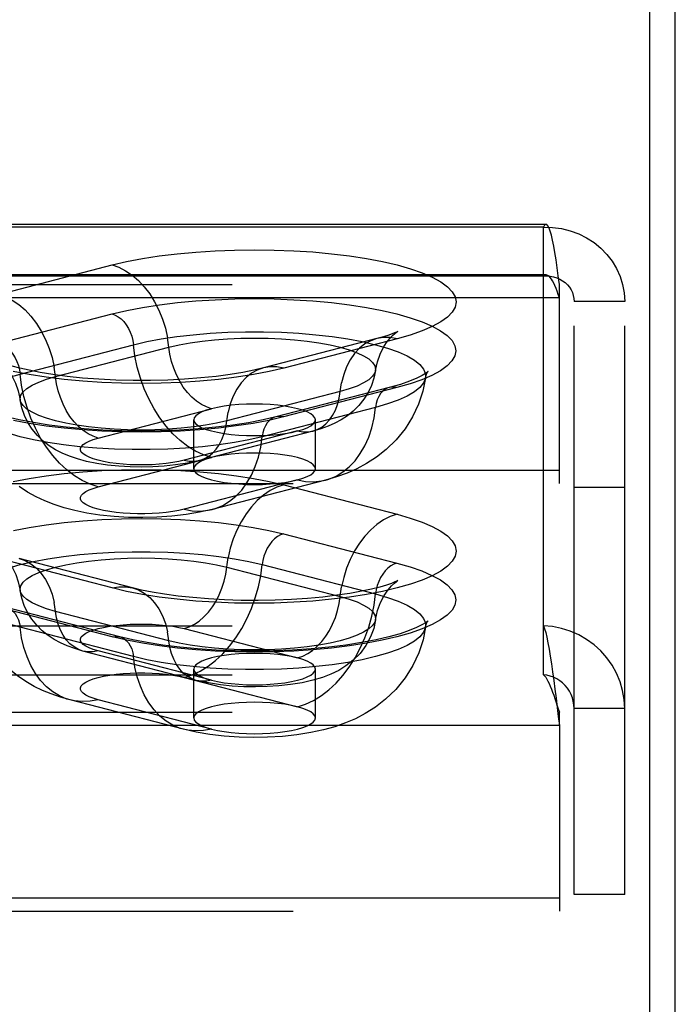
# Model space of a CAD drawing. Header units: inches. Extents: x 0 to 212, y 0 to 138.
# Tile 209 of 256: x 89.61 to 90.96, y 98.64 to 100.67. Entities that reach past the tile are written whole.
import ezdxf

# ---------------------------------------------------------------- set-up
doc = ezdxf.new("R2010")
doc.units = ezdxf.units.IN
doc.header["$LTSCALE"] = 11.6875
doc.header["$MEASUREMENT"] = 0
doc.linetypes.add('HIDDEN', pattern=[0.2, 0.1, -0.1])
doc.layers.get('0').update_dxf_attribs({"linetype": 'CONTINUOUS'})
doc.layers.add('DEFAULT_2', color=8, linetype='HIDDEN')

msp = doc.modelspace()

# ---------------------------------------------------------------- linework, layer by layer
at = {"color": 7, "linetype": 'Continuous'}
msp.add_line((90.9075, 97.4519), (90.9075, 102.3038), dxfattribs=at)
at = {"color": 3, "linetype": 'Continuous'}
msp.add_line((90.9595, 37.6437), (90.9595, 102.1733), dxfattribs=at)
at = {"layer": 'DEFAULT_2', "color": 8, "linetype": 'HIDDEN'}
for p, q in [((90.694, 100.245), (86.543, 100.245)), ((90.6885, 100.2393), (86.543, 100.2393)), ((90.6885, 99.4199), (90.6885, 100.2393)), ((89.5693, 100.1012), (89.8022, 100.1615)), ((90.694, 100.141), (86.543, 100.141)), ((90.6885, 100.1388), (86.543, 100.1388)), ((86.543, 100.1212), (90.7215, 100.1212)), ((90.7215, 99.7122), (90.7215, 100.1212)), ((90.7215, 100.0943), (86.543, 100.0943)), ((90.7515, 98.868), (90.7515, 100.0865)), ((90.8555, 100.0865), (90.7515, 100.0865)), ((90.8555, 98.868), (90.8555, 100.0865)), ((89.5696, 100.0006), (89.8025, 100.0609)), ((90.346, 100.0103), (90.1131, 99.95)), ((90.3879, 100.0099), (90.1549, 99.9496)), ((89.6134, 99.9373), (89.8463, 99.9976)), ((89.6862, 99.9323), (89.9192, 99.9925)), ((90.3719, 99.9096), (90.139, 99.8494)), ((90.3876, 99.9095), (90.1546, 99.8492)), ((90.271, 99.9015), (90.038, 99.8412)), ((89.7737, 99.8058), (90.0067, 99.8661)), ((90.3438, 99.8689), (90.1108, 99.8086)), ((89.9701, 99.7428), (89.9701, 99.8432)), ((90.2201, 99.7428), (90.2201, 99.8432)), ((90.1834, 99.8204), (89.9505, 99.7601)), ((90.2148, 99.8201), (89.9818, 99.7598)), ((89.7737, 99.7054), (90.0067, 99.7656)), ((90.7215, 99.7392), (86.668, 99.7392)), ((86.668, 99.7122), (90.7215, 99.7122)), ((90.1834, 99.7199), (89.9505, 99.6596)), ((90.2408, 99.7194), (90.0079, 99.6591)), ((90.1549, 99.7095), (90.3879, 99.6492)), ((90.8555, 99.7045), (90.7515, 99.7045)), ((90.1546, 99.609), (90.3876, 99.5487)), ((89.8022, 99.4977), (89.5693, 99.558)), ((89.8441, 99.498), (89.6111, 99.5583)), ((90.1108, 99.5457), (90.3438, 99.4854)), ((90.038, 99.5406), (90.271, 99.4803)), ((89.8025, 99.3973), (89.5696, 99.4576)), ((89.8182, 99.3974), (89.5853, 99.4577)), ((89.9192, 99.3893), (89.6862, 99.4496)), ((86.543, 99.4199), (90.6885, 99.4199)), ((89.8463, 99.3566), (89.6134, 99.4169)), ((89.9505, 99.4142), (90.1834, 99.3539)), ((90.6885, 99.3194), (90.6885, 99.4199)), ((89.9753, 99.3078), (89.7424, 99.3681)), ((90.0067, 99.3081), (89.7737, 99.3684)), ((89.9701, 99.2305), (89.9701, 99.331)), ((90.2201, 99.2305), (90.2201, 99.331)), ((86.543, 99.3194), (90.6885, 99.3194)), ((89.9505, 99.3137), (90.1834, 99.2534)), ((89.9493, 99.2072), (89.7163, 99.2675)), ((90.0067, 99.2077), (89.7737, 99.268)), ((90.7121, 99.2703), (90.7191, 99.2492)), ((86.543, 99.2422), (90.7215, 99.2422)), ((90.7191, 99.2492), (90.7215, 99.2422)), ((90.7215, 99.2153), (90.7215, 99.2422)), ((90.8555, 99.25), (90.7515, 99.25)), ((90.7215, 99.2153), (86.543, 99.2153)), ((90.7215, 99.2153), (90.7215, 98.8333)), ((90.7215, 98.8602), (86.668, 98.8602)), ((90.8555, 98.868), (90.7515, 98.868)), ((86.668, 98.8333), (90.7215, 98.8333))]:
    msp.add_line(p, q, dxfattribs=at)
for points in [[(90.694, 100.245), (90.6932, 100.2448), (90.6909, 100.2431), (90.6885, 100.2393)], [(90.6885, 100.2393), (90.7072, 100.2389), (90.7257, 100.2364), (90.7437, 100.232), (90.761, 100.2257), (90.7773, 100.2176), (90.7926, 100.2077), (90.8066, 100.1963), (90.8191, 100.1834), (90.8299, 100.1693), (90.839, 100.1541), (90.8461, 100.1379), (90.8513, 100.1212), (90.8544, 100.104), (90.8555, 100.0865)], [(90.7215, 100.1212), (90.7191, 100.139), (90.7168, 100.156), (90.7144, 100.172), (90.7121, 100.1869), (90.7097, 100.2004), (90.7074, 100.2123), (90.705, 100.2226), (90.7026, 100.231), (90.7003, 100.2375), (90.6979, 100.2421), (90.6956, 100.2445), (90.694, 100.245)], [(89.8022, 100.1615), (89.8322, 100.1685), (89.8645, 100.1747), (89.8994, 100.1801), (89.9362, 100.1847), (89.9745, 100.1882), (90.0139, 100.1908), (90.0541, 100.1923), (90.0948, 100.1929), (90.1354, 100.1923), (90.1756, 100.1908), (90.2151, 100.1883), (90.2534, 100.1847), (90.2902, 100.1802), (90.3251, 100.1748), (90.3577, 100.1685), (90.3879, 100.1615), (90.4152, 100.1537), (90.4394, 100.1452), (90.4603, 100.1362), (90.4777, 100.1267), (90.4914, 100.1167), (90.5013, 100.1065), (90.5072, 100.0961), (90.5092, 100.0856), (90.5071, 100.0751), (90.5011, 100.0647), (90.4912, 100.0545), (90.4775, 100.0446), (90.46, 100.035), (90.4391, 100.026), (90.4151, 100.0176), (90.3879, 100.0099)], [(89.8022, 100.1615), (89.8163, 100.1567), (89.8301, 100.1497), (89.8436, 100.1406), (89.8564, 100.1295), (89.8685, 100.1165), (89.8797, 100.1019), (89.8897, 100.0859), (89.8985, 100.0686), (89.906, 100.0504), (89.9119, 100.0315), (89.9164, 100.0121)], [(90.694, 100.141), (90.6932, 100.1409), (90.6909, 100.1403), (90.6885, 100.1388)], [(90.6885, 100.1388), (90.6956, 100.139), (90.7025, 100.1385), (90.7093, 100.1372), (90.7158, 100.1352), (90.722, 100.1325), (90.7278, 100.1292), (90.733, 100.1253), (90.7378, 100.1208), (90.7418, 100.1158), (90.7453, 100.1105), (90.748, 100.1048), (90.7499, 100.0988), (90.7511, 100.0927), (90.7515, 100.0865)], [(90.7215, 100.0943), (90.7191, 100.101), (90.7168, 100.1074), (90.7144, 100.1135), (90.7121, 100.1191), (90.7097, 100.1241), (90.7074, 100.1287), (90.705, 100.1325), (90.7026, 100.1357), (90.7003, 100.1382), (90.6979, 100.1399), (90.6956, 100.1408), (90.694, 100.141)], [(89.5693, 100.1012), (89.5833, 100.0964), (89.5972, 100.0894), (89.6106, 100.0803), (89.6235, 100.0692), (89.6356, 100.0562), (89.6467, 100.0416), (89.6568, 100.0256), (89.6656, 100.0083), (89.673, 99.9901), (89.679, 99.9712), (89.6834, 99.9518)], [(89.8025, 100.0609), (89.8325, 100.068), (89.8648, 100.0742), (89.8996, 100.0796), (89.9364, 100.0841), (89.9746, 100.0876), (90.014, 100.0902), (90.0542, 100.0918), (90.0948, 100.0923), (90.1353, 100.0918), (90.1755, 100.0902), (90.215, 100.0877), (90.2532, 100.0842), (90.29, 100.0797), (90.3248, 100.0743), (90.3574, 100.068), (90.3876, 100.0609), (90.4148, 100.0531), (90.4391, 100.0447), (90.4599, 100.0357), (90.4773, 100.0262), (90.491, 100.0163), (90.5008, 100.0061), (90.5067, 99.9956), (90.5087, 99.9851), (90.5067, 99.9746), (90.5007, 99.9642), (90.4908, 99.954), (90.4771, 99.9441), (90.4596, 99.9346), (90.4387, 99.9256), (90.4147, 99.9173), (90.3876, 99.9095)], [(89.8025, 100.0609), (89.8088, 100.0587), (89.815, 100.0552), (89.8209, 100.0507), (89.8265, 100.0451), (89.8315, 100.0386), (89.836, 100.0313), (89.8398, 100.0234), (89.8428, 100.0151), (89.845, 100.0064), (89.8463, 99.9976)], [(89.8463, 99.9976), (89.8737, 100.004), (89.9035, 100.0096), (89.9354, 100.0144), (89.969, 100.0182), (90.004, 100.0212), (90.04, 100.0232), (90.0766, 100.0242), (90.1135, 100.0242), (90.1501, 100.0232), (90.1861, 100.0212), (90.2211, 100.0182), (90.2548, 100.0144), (90.2866, 100.0096), (90.3164, 100.004), (90.3438, 99.9976), (90.3684, 99.9905), (90.3901, 99.9828), (90.4085, 99.9746), (90.4235, 99.9659), (90.4348, 99.9568), (90.4425, 99.9475), (90.4464, 99.938), (90.4466, 99.9298)], [(90.0067, 99.8661), (89.9962, 99.8697), (89.9858, 99.8749), (89.9757, 99.8817), (89.9661, 99.8901), (89.9571, 99.8997), (89.9487, 99.9107), (89.9412, 99.9227), (89.9346, 99.9356), (89.929, 99.9492), (89.9246, 99.9634), (89.9213, 99.9779), (89.9164, 100.0121)], [(89.9192, 99.9925), (89.94, 99.9974), (89.9627, 100.0015), (89.9871, 100.005), (90.0129, 100.0078), (90.0397, 100.0098), (90.0672, 100.011), (90.0951, 100.0114), (90.1229, 100.011), (90.1504, 100.0098), (90.1772, 100.0078), (90.203, 100.005), (90.2274, 100.0015), (90.2502, 99.9974), (90.271, 99.9925), (90.2895, 99.9872), (90.3057, 99.9813), (90.3192, 99.975), (90.3299, 99.9683), (90.3376, 99.9613), (90.3423, 99.9542), (90.3438, 99.947), (90.3436, 99.9446)], [(90.346, 100.0103), (90.3337, 100.0059), (90.3216, 99.9992), (90.3105, 99.9904), (90.3004, 99.9796), (90.2916, 99.9669), (90.2842, 99.9525), (90.2782, 99.9367), (90.2738, 99.9196)], [(90.3436, 99.9446), (90.3475, 99.9623), (90.3529, 99.9779), (90.3595, 99.9912), (90.3664, 100.002), (90.373, 100.0103), (90.3788, 100.0165), (90.3834, 100.0207), (90.3869, 100.0234), (90.3888, 100.0247)], [(90.3888, 100.0247), (90.3889, 100.0248), (90.3894, 100.0251), (90.3881, 100.0244), (90.3847, 100.0229), (90.3789, 100.0205), (90.3707, 100.0175), (90.3598, 100.0141), (90.346, 100.0103)], [(90.3879, 100.0099), (90.3738, 100.0124), (90.36, 100.0125), (90.346, 100.0103)], [(89.5696, 100.0006), (89.5759, 99.9984), (89.5821, 99.9949), (89.588, 99.9904), (89.5935, 99.9848), (89.5986, 99.9783), (89.6031, 99.971), (89.6068, 99.9631), (89.6098, 99.9548), (89.612, 99.9461), (89.6134, 99.9373)], [(90.0067, 99.7656), (89.9901, 99.7711), (89.9738, 99.7788), (89.9578, 99.7886), (89.9423, 99.8006), (89.9274, 99.8144), (89.9134, 99.8301), (89.9004, 99.8474), (89.8885, 99.8662), (89.8778, 99.8862), (89.8685, 99.9073), (89.8606, 99.9292), (89.8542, 99.9517), (89.8494, 99.9746), (89.8463, 99.9976)], [(89.5725, 99.9626), (89.5711, 99.9632), (89.5683, 99.9646), (89.5678, 99.9648), (89.5694, 99.9638), (89.5726, 99.9613), (89.5773, 99.9572), (89.5831, 99.9512), (89.5898, 99.943), (89.5969, 99.9322), (89.6037, 99.9187), (89.6095, 99.9027), (89.6135, 99.8843)], [(90.1131, 99.95), (90.0937, 99.9454), (90.071, 99.9408), (90.045, 99.9365), (90.016, 99.9326), (89.9847, 99.9293), (89.9514, 99.9267), (89.9168, 99.9249), (89.8813, 99.924), (89.8455, 99.924), (89.8099, 99.9249), (89.7751, 99.9266), (89.7417, 99.9291), (89.7101, 99.9324), (89.6809, 99.9362), (89.6546, 99.9406), (89.6317, 99.9451), (89.6126, 99.9496), (89.5972, 99.9538), (89.5854, 99.9576), (89.5767, 99.9608), (89.5725, 99.9626)], [(90.1549, 99.9496), (90.1249, 99.9426), (90.0926, 99.9363), (90.0578, 99.9309), (90.021, 99.9264), (89.9827, 99.9229), (89.9433, 99.9203), (89.903, 99.9187), (89.8624, 99.9182), (89.8218, 99.9187), (89.7815, 99.9203), (89.7421, 99.9228), (89.7038, 99.9263), (89.667, 99.9309), (89.6321, 99.9363), (89.5994, 99.9425)], [(89.7737, 99.8058), (89.7632, 99.8094), (89.7529, 99.8146), (89.7428, 99.8215), (89.7332, 99.8298), (89.7241, 99.8395), (89.7158, 99.8504), (89.7082, 99.8624), (89.7017, 99.8753), (89.6961, 99.8889), (89.6916, 99.9031), (89.6883, 99.9176), (89.6834, 99.9518)], [(90.1131, 99.95), (90.1007, 99.9456), (90.0887, 99.939), (90.0775, 99.9301), (90.0675, 99.9193), (90.0586, 99.9066), (90.0512, 99.8922), (90.0452, 99.8764), (90.0408, 99.8593)], [(90.1549, 99.9496), (90.1409, 99.9521), (90.127, 99.9523), (90.1131, 99.95)], [(89.5106, 99.8695), (89.5108, 99.8777), (89.5147, 99.8872), (89.5223, 99.8965), (89.5337, 99.9056), (89.5487, 99.9143), (89.5671, 99.9225), (89.5887, 99.9302), (89.6134, 99.9373)], [(89.6135, 99.8843), (89.6133, 99.8867), (89.6149, 99.8939), (89.6196, 99.9011), (89.6273, 99.908), (89.638, 99.9147), (89.6515, 99.921), (89.6676, 99.9269), (89.6862, 99.9323)], [(89.7737, 99.7054), (89.7572, 99.7108), (89.7408, 99.7185), (89.7248, 99.7283), (89.7093, 99.7403), (89.6945, 99.7541), (89.6805, 99.7698), (89.6675, 99.7871), (89.6556, 99.8059), (89.6449, 99.8259), (89.6355, 99.847), (89.6276, 99.8689), (89.6213, 99.8914), (89.6165, 99.9143), (89.6134, 99.9373)], [(90.3436, 99.9446), (90.3404, 99.9291), (90.3353, 99.9139), (90.3284, 99.8993), (90.3197, 99.8855), (90.3093, 99.8725), (90.2977, 99.8611), (90.2857, 99.8516), (90.2733, 99.8434), (90.2603, 99.8365), (90.2465, 99.8304), (90.2314, 99.8249), (90.2148, 99.8201)], [(90.4466, 99.9298), (90.4409, 99.9023), (90.4319, 99.8754), (90.4196, 99.8493), (90.4042, 99.8249), (90.3859, 99.8022), (90.3657, 99.7824), (90.3453, 99.7663), (90.3249, 99.7532), (90.3052, 99.7426), (90.2852, 99.7338), (90.2637, 99.726), (90.2408, 99.7194)], [(90.3436, 99.9446), (90.3423, 99.9398), (90.3376, 99.9327), (90.3299, 99.9258), (90.3192, 99.9191), (90.3057, 99.9128), (90.2895, 99.9069), (90.271, 99.9015)], [(90.4466, 99.9298), (90.4464, 99.9285), (90.4425, 99.919), (90.4348, 99.9097), (90.4235, 99.9006), (90.4085, 99.8919), (90.3901, 99.8837), (90.3684, 99.8759), (90.3438, 99.8689)], [(90.4514, 99.9423), (90.4504, 99.9413), (90.4465, 99.9384), (90.4394, 99.9341), (90.4285, 99.9287), (90.4137, 99.9226), (90.3949, 99.9162), (90.3719, 99.9096)], [(90.4466, 99.9298), (90.4485, 99.937), (90.45, 99.9401)], [(90.45, 99.9401), (90.4506, 99.9412), (90.4515, 99.9424), (90.4514, 99.9423)], [(90.2148, 99.8201), (90.224, 99.8233), (90.233, 99.8283), (90.2414, 99.8349), (90.2489, 99.843), (90.2555, 99.8525), (90.2611, 99.8633), (90.2656, 99.8751), (90.2689, 99.8879), (90.2738, 99.9196)], [(90.3719, 99.9096), (90.3692, 99.9088), (90.3636, 99.9061), (90.3586, 99.9022), (90.3541, 99.8972), (90.3503, 99.8913), (90.3473, 99.8845), (90.3451, 99.877), (90.3438, 99.8689)], [(90.3876, 99.9095), (90.3813, 99.9105), (90.3751, 99.9103), (90.3719, 99.9096)], [(90.1108, 99.8086), (90.0835, 99.8022), (90.0537, 99.7966), (90.0218, 99.7918), (89.9882, 99.7879), (89.9532, 99.785), (89.9171, 99.783), (89.8805, 99.782), (89.8437, 99.782), (89.8071, 99.783), (89.7711, 99.785), (89.736, 99.7879), (89.7024, 99.7918), (89.6705, 99.7966), (89.6407, 99.8022), (89.6134, 99.8086), (89.5887, 99.8156), (89.5671, 99.8234), (89.5487, 99.8316), (89.5337, 99.8403), (89.5223, 99.8494), (89.5147, 99.8587), (89.5108, 99.8682), (89.5106, 99.8695)], [(90.139, 99.8494), (90.1125, 99.8431), (90.0829, 99.8374), (90.0505, 99.8323), (90.0157, 99.828), (89.9789, 99.8245), (89.9407, 99.822), (89.9016, 99.8205), (89.8619, 99.82), (89.8223, 99.8205), (89.7831, 99.822), (89.7449, 99.8246), (89.7081, 99.828), (89.6733, 99.8324), (89.6408, 99.8375), (89.6112, 99.8432), (89.5848, 99.8495), (89.5619, 99.856), (89.5431, 99.8625), (89.5283, 99.8686), (89.5175, 99.8739), (89.5141, 99.8759)], [(90.038, 99.8412), (90.0172, 99.8364), (89.9945, 99.8322), (89.97, 99.8287), (89.9443, 99.826), (89.9175, 99.824), (89.89, 99.8227), (89.8621, 99.8223), (89.8343, 99.8227), (89.8067, 99.824), (89.7799, 99.826), (89.7542, 99.8287), (89.7298, 99.8322), (89.707, 99.8364), (89.6862, 99.8412), (89.6676, 99.8466), (89.6515, 99.8525), (89.638, 99.8588), (89.6273, 99.8655), (89.6196, 99.8724), (89.6149, 99.8795), (89.6135, 99.8843)], [(89.9818, 99.7598), (89.9573, 99.7544), (89.9329, 99.7506), (89.9093, 99.7482), (89.886, 99.7468), (89.8629, 99.7463), (89.8398, 99.7467), (89.8162, 99.7481), (89.7932, 99.7504), (89.7707, 99.7537), (89.7499, 99.7579), (89.7315, 99.7628), (89.7149, 99.7684), (89.6999, 99.7747), (89.686, 99.7819), (89.6731, 99.7901), (89.6608, 99.7997), (89.6489, 99.8111), (89.6383, 99.8239), (89.6295, 99.8376), (89.6224, 99.8523), (89.617, 99.8679), (89.6135, 99.8843)], [(90.0067, 99.8661), (89.9958, 99.8629), (89.9868, 99.8594), (89.9796, 99.8556), (89.9743, 99.8516), (89.9711, 99.8475), (89.9701, 99.8432)], [(90.0951, 99.8756), (90.0787, 99.8753), (90.0627, 99.8745), (90.0472, 99.8731), (90.0326, 99.8712), (90.019, 99.8689), (90.0067, 99.8661)], [(90.2201, 99.8432), (90.219, 99.8475), (90.2158, 99.8516), (90.2105, 99.8556), (90.2033, 99.8594), (90.1942, 99.8629), (90.1834, 99.8661), (90.1712, 99.8689), (90.1576, 99.8712), (90.1429, 99.8731), (90.1274, 99.8745), (90.1114, 99.8753), (90.0951, 99.8756)], [(90.2408, 99.7194), (90.2478, 99.7215), (90.2627, 99.7277), (90.2767, 99.7361), (90.2897, 99.7467), (90.3016, 99.7593), (90.3123, 99.7738), (90.3216, 99.79), (90.3295, 99.8078), (90.3359, 99.8271), (90.3407, 99.8475), (90.3438, 99.8689)], [(90.1546, 99.8492), (90.1247, 99.8422), (90.0924, 99.836), (90.0576, 99.8306), (90.0208, 99.8261), (89.9826, 99.8225), (89.9432, 99.8199), (89.903, 99.8184), (89.8624, 99.8179), (89.8218, 99.8184), (89.7816, 99.8199), (89.7422, 99.8225), (89.7039, 99.826), (89.6672, 99.8305), (89.6323, 99.8359), (89.5997, 99.8422)], [(89.9818, 99.7598), (89.991, 99.763), (90.0001, 99.768), (90.0084, 99.7746), (90.016, 99.7827), (90.0226, 99.7922), (90.0281, 99.803), (90.0326, 99.8149), (90.0359, 99.8276), (90.0408, 99.8593)], [(90.139, 99.8494), (90.1362, 99.8485), (90.1307, 99.8458), (90.1256, 99.8419), (90.1212, 99.837), (90.1174, 99.831), (90.1144, 99.8242), (90.1122, 99.8167), (90.1108, 99.8086)], [(90.1546, 99.8492), (90.1483, 99.8502), (90.1421, 99.85), (90.139, 99.8494)], [(89.9701, 99.8432), (89.9711, 99.839), (89.9743, 99.8349), (89.9796, 99.8309), (89.9868, 99.8271), (89.9959, 99.8235), (90.0067, 99.8204), (90.019, 99.8176), (90.0326, 99.8152), (90.0472, 99.8133), (90.0627, 99.812), (90.0786, 99.8112), (90.0951, 99.8109)], [(90.1834, 99.8204), (90.1942, 99.8235), (90.2033, 99.8271), (90.2105, 99.8308), (90.2158, 99.8349), (90.219, 99.839), (90.2201, 99.8432)], [(89.9505, 99.7601), (89.9392, 99.7575), (89.9269, 99.7553), (89.9135, 99.7535), (89.8994, 99.7521), (89.8847, 99.7511), (89.8697, 99.7506), (89.8546, 99.7506), (89.8396, 99.7511), (89.825, 99.752), (89.8108, 99.7534), (89.7975, 99.7552), (89.785, 99.7575), (89.7737, 99.7601), (89.7637, 99.763), (89.7551, 99.7662), (89.7481, 99.7697), (89.7428, 99.7733), (89.7391, 99.7771), (89.7373, 99.781), (89.7373, 99.7849), (89.7392, 99.7888), (89.7428, 99.7926), (89.7482, 99.7962), (89.7552, 99.7997), (89.7637, 99.8029), (89.7737, 99.8058)], [(90.0079, 99.6591), (90.0149, 99.6612), (90.0297, 99.6674), (90.0437, 99.6758), (90.0567, 99.6864), (90.0687, 99.699), (90.0793, 99.7135), (90.0887, 99.7297), (90.0966, 99.7476), (90.1029, 99.7668), (90.1077, 99.7872), (90.1108, 99.8086)], [(90.0951, 99.8109), (90.1115, 99.8112), (90.1274, 99.812), (90.1429, 99.8133), (90.1576, 99.8152), (90.171, 99.8175), (90.1834, 99.8204)], [(90.1834, 99.8204), (90.194, 99.8185), (90.2043, 99.8184), (90.2148, 99.8201)], [(90.0067, 99.7656), (89.9958, 99.7624), (89.9868, 99.7589), (89.9796, 99.7552), (89.9743, 99.7511), (89.9711, 99.747), (89.9701, 99.7428)], [(90.0951, 99.7751), (90.0787, 99.7748), (90.0627, 99.774), (90.0472, 99.7727), (90.0326, 99.7708), (90.019, 99.7684), (90.0067, 99.7656)], [(90.2201, 99.7428), (90.219, 99.747), (90.2158, 99.7511), (90.2105, 99.7552), (90.2033, 99.7589), (90.1942, 99.7625), (90.1834, 99.7656), (90.1712, 99.7684), (90.1576, 99.7708), (90.1429, 99.7727), (90.1274, 99.774), (90.1114, 99.7748), (90.0951, 99.7751)], [(89.9505, 99.7601), (89.961, 99.7582), (89.9714, 99.7581), (89.9818, 99.7598)], [(89.5994, 99.7166), (89.6321, 99.7229), (89.667, 99.7283), (89.7038, 99.7328), (89.7421, 99.7363), (89.7815, 99.7389), (89.8218, 99.7404), (89.8624, 99.7409), (89.903, 99.7404), (89.9433, 99.7388), (89.9827, 99.7363), (90.021, 99.7327), (90.0578, 99.7282), (90.0926, 99.7228), (90.1249, 99.7166), (90.1549, 99.7095)], [(89.9701, 99.7428), (89.9711, 99.7386), (89.9743, 99.7344), (89.9796, 99.7304), (89.9868, 99.7266), (89.9959, 99.7231), (90.0067, 99.7199), (90.019, 99.7171), (90.0326, 99.7148), (90.0472, 99.7129), (90.0627, 99.7115), (90.0786, 99.7107), (90.0951, 99.7104)], [(90.1834, 99.7199), (90.1942, 99.7231), (90.2033, 99.7266), (90.2105, 99.7304), (90.2158, 99.7344), (90.219, 99.7386), (90.2201, 99.7428)], [(90.0079, 99.6591), (89.982, 99.6532), (89.9547, 99.6486), (89.9249, 99.6452), (89.8944, 99.6431), (89.8653, 99.6423), (89.8363, 99.6428), (89.8064, 99.6445), (89.7774, 99.6476), (89.7507, 99.6516), (89.726, 99.6567), (89.7037, 99.6626), (89.6832, 99.6693), (89.6644, 99.6767), (89.6464, 99.6851), (89.6288, 99.6949), (89.6112, 99.7065)], [(89.9505, 99.6596), (89.9392, 99.657), (89.9269, 99.6548), (89.9135, 99.653), (89.8994, 99.6516), (89.8847, 99.6507), (89.8697, 99.6502), (89.8546, 99.6502), (89.8396, 99.6507), (89.825, 99.6516), (89.8108, 99.653), (89.7975, 99.6548), (89.785, 99.657), (89.7737, 99.6596), (89.7637, 99.6625), (89.7551, 99.6658), (89.7481, 99.6692), (89.7428, 99.6729), (89.7391, 99.6767), (89.7373, 99.6805), (89.7373, 99.6845), (89.7392, 99.6883), (89.7428, 99.6921), (89.7482, 99.6958), (89.7552, 99.6993), (89.7637, 99.7024), (89.7737, 99.7054)], [(90.1549, 99.7095), (90.1409, 99.7047), (90.127, 99.6977), (90.1136, 99.6886), (90.1007, 99.6775), (90.0887, 99.6646), (90.0775, 99.65), (90.0675, 99.6339), (90.0586, 99.6167), (90.0512, 99.5985), (90.0452, 99.5795), (90.0408, 99.5602)], [(90.0951, 99.7104), (90.1115, 99.7107), (90.1274, 99.7115), (90.1429, 99.7129), (90.1576, 99.7148), (90.171, 99.7171), (90.1834, 99.7199)], [(90.1834, 99.7199), (90.2, 99.7168), (90.2163, 99.716), (90.2323, 99.7176), (90.2408, 99.7194)], [(90.3879, 99.6492), (90.4151, 99.6415), (90.4391, 99.6331), (90.46, 99.6241), (90.4775, 99.6146), (90.4912, 99.6047), (90.5011, 99.5945), (90.5071, 99.584), (90.5092, 99.5735), (90.5072, 99.563), (90.5013, 99.5526), (90.4914, 99.5424), (90.4777, 99.5325), (90.4603, 99.5229), (90.4394, 99.5139), (90.4152, 99.5055), (90.3879, 99.4977), (90.3577, 99.4906), (90.3251, 99.4843), (90.2902, 99.4789), (90.2534, 99.4744), (90.2151, 99.4709), (90.1756, 99.4683), (90.1354, 99.4668), (90.0948, 99.4663), (90.0541, 99.4668), (90.0139, 99.4683), (89.9745, 99.4709), (89.9362, 99.4745), (89.8994, 99.479), (89.8645, 99.4844), (89.8322, 99.4906), (89.8022, 99.4977)], [(89.9505, 99.6596), (89.967, 99.6565), (89.9834, 99.6557), (89.9994, 99.6573), (90.0079, 99.6591)], [(90.3879, 99.6492), (90.3738, 99.6445), (90.36, 99.6375), (90.3466, 99.6283), (90.3337, 99.6172), (90.3216, 99.6043), (90.3105, 99.5897), (90.3004, 99.5737), (90.2916, 99.5564), (90.2842, 99.5382), (90.2782, 99.5192), (90.2738, 99.4999)], [(89.5997, 99.616), (89.6323, 99.6223), (89.6672, 99.6277), (89.7039, 99.6322), (89.7422, 99.6357), (89.7816, 99.6383), (89.8218, 99.6398), (89.8624, 99.6403), (89.903, 99.6398), (89.9432, 99.6383), (89.9826, 99.6357), (90.0208, 99.6322), (90.0576, 99.6276), (90.0924, 99.6222), (90.1247, 99.616), (90.1546, 99.609)], [(90.1546, 99.609), (90.1483, 99.6067), (90.1421, 99.6033), (90.1362, 99.5987), (90.1307, 99.5932), (90.1256, 99.5867), (90.1212, 99.5794), (90.1174, 99.5715), (90.1144, 99.5631), (90.1122, 99.5545), (90.1108, 99.5457)], [(89.5106, 99.4779), (89.5108, 99.4861), (89.5147, 99.4955), (89.5223, 99.5049), (89.5337, 99.5139), (89.5487, 99.5226), (89.5671, 99.5309), (89.5887, 99.5386), (89.6134, 99.5457), (89.6407, 99.5521), (89.6705, 99.5577), (89.7024, 99.5624), (89.736, 99.5663), (89.7711, 99.5692), (89.8071, 99.5712), (89.8437, 99.5722), (89.8805, 99.5722), (89.9171, 99.5712), (89.9532, 99.5692), (89.9882, 99.5663), (90.0218, 99.5624), (90.0537, 99.5577), (90.0835, 99.5521), (90.1108, 99.5457)], [(89.5683, 99.5729), (89.5677, 99.5732), (89.5684, 99.5728), (89.5706, 99.5712), (89.5742, 99.5684), (89.5789, 99.564), (89.5847, 99.5579), (89.5911, 99.5496), (89.5979, 99.5389), (89.6043, 99.5257), (89.6097, 99.5103), (89.6135, 99.4926)], [(89.6111, 99.5583), (89.6235, 99.554), (89.6356, 99.5473), (89.6467, 99.5385), (89.6568, 99.5277), (89.6656, 99.515), (89.673, 99.5006), (89.679, 99.4847), (89.6834, 99.4677)], [(89.6135, 99.4926), (89.6133, 99.4951), (89.6149, 99.5023), (89.6196, 99.5094), (89.6273, 99.5163), (89.638, 99.523), (89.6515, 99.5293), (89.6676, 99.5352), (89.6862, 99.5406), (89.707, 99.5454), (89.7298, 99.5496), (89.7542, 99.5531), (89.7799, 99.5558), (89.8067, 99.5578), (89.8343, 99.5591), (89.8621, 99.5595), (89.89, 99.5591), (89.9175, 99.5578), (89.9443, 99.5558), (89.97, 99.5531), (89.9945, 99.5496), (90.0172, 99.5454), (90.038, 99.5406)], [(90.3876, 99.5487), (90.4147, 99.5409), (90.4387, 99.5326), (90.4596, 99.5236), (90.4771, 99.5141), (90.4908, 99.5042), (90.5007, 99.494), (90.5067, 99.4836), (90.5087, 99.4731), (90.5067, 99.4626), (90.5008, 99.4522), (90.491, 99.442), (90.4773, 99.4321), (90.4599, 99.4225), (90.4391, 99.4135), (90.4148, 99.4051), (90.3876, 99.3973), (90.3574, 99.3902), (90.3248, 99.384), (90.29, 99.3786), (90.2532, 99.3741), (90.215, 99.3705), (90.1755, 99.368), (90.1353, 99.3664), (90.0948, 99.3659), (90.0542, 99.3665), (90.014, 99.368), (89.9746, 99.3706), (89.9364, 99.3741), (89.8996, 99.3786), (89.8648, 99.384), (89.8325, 99.3902), (89.8025, 99.3973)], [(89.9505, 99.4142), (89.961, 99.4177), (89.9714, 99.423), (89.9814, 99.4298), (89.991, 99.4381), (90.0001, 99.4478), (90.0084, 99.4587), (90.016, 99.4707), (90.0226, 99.4836), (90.0281, 99.4973), (90.0326, 99.5115), (90.0359, 99.526), (90.0408, 99.5602)], [(89.9505, 99.3137), (89.967, 99.3191), (89.9834, 99.3268), (89.9994, 99.3367), (90.0149, 99.3486), (90.0297, 99.3625), (90.0437, 99.3782), (90.0567, 99.3955), (90.0687, 99.4143), (90.0793, 99.4343), (90.0887, 99.4554), (90.0966, 99.4773), (90.1029, 99.4998), (90.1077, 99.5227), (90.1108, 99.5457)], [(90.3876, 99.5487), (90.3813, 99.5464), (90.3751, 99.543), (90.3692, 99.5385), (90.3636, 99.5329), (90.3586, 99.5264), (90.3541, 99.5191), (90.3503, 99.5112), (90.3473, 99.5028), (90.3451, 99.4942), (90.3438, 99.4854)], [(90.388, 99.512), (90.3889, 99.5126), (90.3894, 99.5129), (90.3876, 99.512), (90.3832, 99.51), (90.3761, 99.5072), (90.3658, 99.5037), (90.3523, 99.4997), (90.3353, 99.4954), (90.3148, 99.4909), (90.291, 99.4866), (90.2643, 99.4826), (90.2352, 99.4791), (90.2039, 99.4762), (90.1711, 99.474), (90.1371, 99.4726), (90.1025, 99.472), (90.0678, 99.4722), (90.0335, 99.4733), (90.0001, 99.4752), (89.968, 99.4778), (89.9379, 99.4811), (89.91, 99.4849), (89.8848, 99.4891), (89.8629, 99.4935), (89.8441, 99.498)], [(90.3436, 99.4323), (90.3478, 99.4512), (90.3539, 99.4678), (90.3615, 99.4823), (90.3694, 99.4938), (90.3765, 99.5019), (90.3823, 99.5075), (90.3865, 99.5109), (90.388, 99.512)], [(89.6862, 99.4496), (89.6676, 99.4549), (89.6515, 99.4608), (89.638, 99.4671), (89.6273, 99.4738), (89.6196, 99.4808), (89.6149, 99.4879), (89.6135, 99.4926)], [(89.7424, 99.3681), (89.7255, 99.373), (89.7102, 99.3786), (89.6963, 99.3848), (89.6833, 99.3919), (89.6708, 99.4001), (89.6589, 99.4097), (89.6475, 99.421), (89.6373, 99.4337), (89.6288, 99.4472), (89.622, 99.4617), (89.6168, 99.4769), (89.6135, 99.4926)], [(89.8022, 99.4977), (89.8163, 99.5001), (89.8301, 99.5003), (89.8441, 99.498)], [(89.8441, 99.498), (89.8564, 99.4937), (89.8685, 99.487), (89.8797, 99.4782), (89.8897, 99.4674), (89.8985, 99.4547), (89.906, 99.4403), (89.9119, 99.4245), (89.9164, 99.4074)], [(90.1834, 99.3539), (90.194, 99.3574), (90.2043, 99.3627), (90.2144, 99.3695), (90.224, 99.3778), (90.233, 99.3875), (90.2414, 99.3984), (90.2489, 99.4104), (90.2555, 99.4234), (90.2611, 99.437), (90.2656, 99.4512), (90.2689, 99.4657), (90.2738, 99.4999)], [(90.1834, 99.2534), (90.2, 99.2589), (90.2163, 99.2665), (90.2323, 99.2764), (90.2478, 99.2883), (90.2627, 99.3022), (90.2767, 99.3179), (90.2897, 99.3352), (90.3016, 99.354), (90.3123, 99.374), (90.3216, 99.3951), (90.3295, 99.417), (90.3359, 99.4395), (90.3407, 99.4624), (90.3438, 99.4854)], [(90.3438, 99.4854), (90.3684, 99.4783), (90.3901, 99.4706), (90.4085, 99.4623), (90.4235, 99.4536), (90.4348, 99.4446), (90.4425, 99.4352), (90.4464, 99.4258), (90.4466, 99.4176)], [(89.7163, 99.2675), (89.6961, 99.2733), (89.6771, 99.2799), (89.6596, 99.2872), (89.6425, 99.2955), (89.6254, 99.3054), (89.6081, 99.3171), (89.5904, 99.3315), (89.5733, 99.3481), (89.5576, 99.3666), (89.5438, 99.3867), (89.5321, 99.408), (89.5226, 99.4304), (89.5154, 99.4538), (89.5106, 99.4779)], [(89.6134, 99.4169), (89.5887, 99.424), (89.5671, 99.4317), (89.5487, 99.44), (89.5337, 99.4487), (89.5223, 99.4577), (89.5147, 99.4671), (89.5108, 99.4765), (89.5106, 99.4779)], [(89.7424, 99.3681), (89.7332, 99.3714), (89.7241, 99.3764), (89.7158, 99.383), (89.7082, 99.3911), (89.7017, 99.4006), (89.6961, 99.4113), (89.6916, 99.4232), (89.6883, 99.436), (89.6834, 99.4677)], [(90.271, 99.4803), (90.2895, 99.4749), (90.3057, 99.469), (90.3192, 99.4627), (90.3299, 99.456), (90.3376, 99.4491), (90.3423, 99.442), (90.3438, 99.4348), (90.3436, 99.4323)], [(89.5853, 99.4577), (89.588, 99.4569), (89.5935, 99.4541), (89.5986, 99.4503), (89.6031, 99.4453), (89.6068, 99.4394), (89.6098, 99.4325), (89.612, 99.425), (89.6134, 99.4169)], [(89.7737, 99.3684), (89.7637, 99.3713), (89.7552, 99.3745), (89.7482, 99.378), (89.7428, 99.3816), (89.7392, 99.3854), (89.7373, 99.3893), (89.7373, 99.3932), (89.7391, 99.3971), (89.7428, 99.4009), (89.7481, 99.4046), (89.7551, 99.408), (89.7637, 99.4112), (89.7737, 99.4142), (89.785, 99.4168), (89.7975, 99.419), (89.8108, 99.4208), (89.825, 99.4222), (89.8396, 99.4231), (89.8546, 99.4236), (89.8697, 99.4236), (89.8847, 99.4231), (89.8994, 99.4222), (89.9135, 99.4208), (89.9269, 99.419), (89.9392, 99.4168), (89.9505, 99.4142)], [(90.4504, 99.4286), (90.4507, 99.429), (90.4515, 99.4302), (90.4502, 99.429), (90.4462, 99.426), (90.439, 99.4217), (90.428, 99.4162), (90.413, 99.4101), (90.3939, 99.4036), (90.3711, 99.3972), (90.3446, 99.391), (90.315, 99.3853), (90.2826, 99.3803), (90.2479, 99.376), (90.2112, 99.3725), (90.1731, 99.3701), (90.1341, 99.3685), (90.0946, 99.3681), (90.055, 99.3686), (90.016, 99.3701), (89.9779, 99.3726), (89.9413, 99.3761), (89.9065, 99.3804), (89.8742, 99.3855), (89.8447, 99.3912), (89.8182, 99.3974)], [(90.3436, 99.4323), (90.3423, 99.4276), (90.3376, 99.4205), (90.3299, 99.4135), (90.3192, 99.4068), (90.3057, 99.4005), (90.2895, 99.3946), (90.271, 99.3893), (90.2502, 99.3844), (90.2274, 99.3803), (90.203, 99.3768), (90.1772, 99.374), (90.1504, 99.372), (90.1229, 99.3708), (90.0951, 99.3704), (90.0672, 99.3708), (90.0397, 99.372), (90.0129, 99.374), (89.9871, 99.3768), (89.9627, 99.3803), (89.94, 99.3844), (89.9192, 99.3893)], [(90.3436, 99.4323), (90.3398, 99.4147), (90.3334, 99.397), (90.3238, 99.3793), (90.3117, 99.3631), (90.2979, 99.3491), (90.2829, 99.3374), (90.2679, 99.3281), (90.252, 99.3204), (90.2344, 99.3137), (90.215, 99.3079), (90.1928, 99.3029), (90.169, 99.2991), (90.145, 99.2965), (90.1207, 99.2949), (90.0969, 99.2944), (90.0732, 99.2948), (90.0493, 99.2961), (90.0252, 99.2986), (90.0004, 99.3024), (89.9753, 99.3078)], [(90.4466, 99.4176), (90.4485, 99.4249), (90.4504, 99.4286)], [(89.7163, 99.2675), (89.7093, 99.2695), (89.6945, 99.2757), (89.6805, 99.2842), (89.6675, 99.2947), (89.6556, 99.3073), (89.6449, 99.3218), (89.6355, 99.3381), (89.6276, 99.3559), (89.6213, 99.3751), (89.6165, 99.3955), (89.6134, 99.4169)], [(90.4466, 99.4176), (90.4464, 99.4162), (90.4425, 99.4068), (90.4348, 99.3974), (90.4235, 99.3884), (90.4085, 99.3797), (90.3901, 99.3714), (90.3684, 99.3637), (90.3438, 99.3566), (90.3164, 99.3502), (90.2866, 99.3446), (90.2548, 99.3399), (90.2211, 99.336), (90.1861, 99.3331), (90.1501, 99.3311), (90.1135, 99.3301), (90.0766, 99.3301), (90.04, 99.3311), (90.004, 99.3331), (89.969, 99.336), (89.9354, 99.3399), (89.9035, 99.3446), (89.8737, 99.3502), (89.8463, 99.3566)], [(89.9753, 99.3078), (89.9661, 99.3111), (89.9571, 99.3161), (89.9487, 99.3227), (89.9412, 99.3308), (89.9346, 99.3403), (89.929, 99.3511), (89.9246, 99.3629), (89.9213, 99.3757), (89.9164, 99.4074)], [(90.4466, 99.4176), (90.4412, 99.3912), (90.4325, 99.3647), (90.4202, 99.3382), (90.4044, 99.3129), (90.3853, 99.2893), (90.3642, 99.2689), (90.3433, 99.2527), (90.3224, 99.2395), (90.3022, 99.229), (90.2817, 99.2202), (90.26, 99.2126), (90.2366, 99.2061), (90.2104, 99.2004), (90.1821, 99.1959), (90.1522, 99.1927), (90.1216, 99.1909), (90.0924, 99.1904), (90.0632, 99.1911), (90.0326, 99.1932), (90.0029, 99.1966), (89.9753, 99.2013), (89.9493, 99.2072)], [(90.8555, 99.25), (90.8544, 99.2687), (90.8513, 99.2871), (90.8461, 99.3051), (90.839, 99.3224), (90.8299, 99.3389), (90.8191, 99.3542), (90.8066, 99.3683), (90.7926, 99.381), (90.7773, 99.3921), (90.761, 99.4014), (90.7437, 99.409), (90.7257, 99.4146), (90.7072, 99.4182), (90.6885, 99.4199)], [(90.6885, 99.4199), (90.6909, 99.414), (90.6932, 99.4062), (90.6956, 99.3965), (90.6979, 99.3851), (90.7003, 99.3721), (90.7026, 99.3577), (90.705, 99.342), (90.7074, 99.3253), (90.7097, 99.3078), (90.7121, 99.2896), (90.7144, 99.271), (90.716, 99.2585)], [(89.8025, 99.3973), (89.8088, 99.3983), (89.815, 99.3981), (89.8182, 99.3974)], [(89.8182, 99.3974), (89.8209, 99.3966), (89.8265, 99.3939), (89.8315, 99.39), (89.836, 99.385), (89.8398, 99.3791), (89.8428, 99.3723), (89.845, 99.3647), (89.8463, 99.3566)], [(89.7737, 99.3684), (89.7632, 99.3666), (89.7529, 99.3664), (89.7424, 99.3681)], [(90.0951, 99.3633), (90.0786, 99.3631), (90.0627, 99.3622), (90.0472, 99.3609), (90.0326, 99.359), (90.019, 99.3567), (90.0067, 99.3539), (89.9959, 99.3507), (89.9868, 99.3472), (89.9796, 99.3434), (89.9743, 99.3394), (89.9711, 99.3352), (89.9701, 99.331)], [(90.1834, 99.3539), (90.171, 99.3567), (90.1576, 99.359), (90.1429, 99.3609), (90.1274, 99.3622), (90.1115, 99.3631), (90.0951, 99.3633)], [(89.9493, 99.2072), (89.9423, 99.2092), (89.9274, 99.2154), (89.9134, 99.2239), (89.9004, 99.2344), (89.8885, 99.247), (89.8778, 99.2615), (89.8685, 99.2778), (89.8606, 99.2956), (89.8542, 99.3148), (89.8494, 99.3352), (89.8463, 99.3566)], [(90.2201, 99.331), (90.219, 99.3352), (90.2158, 99.3394), (90.2105, 99.3434), (90.2033, 99.3472), (90.1942, 99.3507), (90.1834, 99.3539)], [(89.7737, 99.268), (89.7637, 99.2709), (89.7552, 99.2741), (89.7482, 99.2775), (89.7428, 99.2812), (89.7392, 99.285), (89.7373, 99.2889), (89.7373, 99.2928), (89.7391, 99.2966), (89.7428, 99.3004), (89.7481, 99.3041), (89.7551, 99.3076), (89.7637, 99.3108), (89.7737, 99.3137), (89.785, 99.3163), (89.7975, 99.3185), (89.8108, 99.3203), (89.825, 99.3217), (89.8396, 99.3227), (89.8546, 99.3231), (89.8697, 99.3231), (89.8847, 99.3226), (89.8994, 99.3217), (89.9135, 99.3203), (89.9269, 99.3185), (89.9392, 99.3163), (89.9505, 99.3137)], [(89.9701, 99.331), (89.9711, 99.3268), (89.9743, 99.3226), (89.9796, 99.3186), (89.9868, 99.3148), (89.9958, 99.3113), (90.0067, 99.3081)], [(90.0951, 99.2986), (90.1114, 99.2989), (90.1274, 99.2997), (90.1429, 99.3011), (90.1576, 99.303), (90.1712, 99.3053), (90.1834, 99.3081), (90.1942, 99.3113), (90.2033, 99.3148), (90.2105, 99.3186), (90.2158, 99.3226), (90.219, 99.3268), (90.2201, 99.331)], [(90.0067, 99.3081), (89.9962, 99.3063), (89.9858, 99.3061), (89.9753, 99.3078)], [(90.0067, 99.3081), (90.019, 99.3053), (90.0326, 99.303), (90.0472, 99.3011), (90.0627, 99.2997), (90.0787, 99.2989), (90.0951, 99.2986)], [(90.7515, 99.25), (90.7511, 99.2574), (90.7499, 99.2648), (90.748, 99.2719), (90.7453, 99.2788), (90.7418, 99.2854), (90.7378, 99.2916), (90.733, 99.2973), (90.7278, 99.3025), (90.722, 99.307), (90.7158, 99.3109), (90.7093, 99.3141), (90.7025, 99.3166), (90.6956, 99.3184), (90.6885, 99.3194)], [(90.6885, 99.3194), (90.6909, 99.3172), (90.6932, 99.3142), (90.6956, 99.3106), (90.6979, 99.3063), (90.7003, 99.3014), (90.7026, 99.296), (90.705, 99.29), (90.7074, 99.2837), (90.7097, 99.2771), (90.7121, 99.2703)], [(89.7737, 99.268), (89.7572, 99.2648), (89.7408, 99.2641), (89.7248, 99.2656), (89.7163, 99.2675)], [(90.0951, 99.2629), (90.0786, 99.2626), (90.0627, 99.2618), (90.0472, 99.2604), (90.0326, 99.2586), (90.019, 99.2562), (90.0067, 99.2534), (89.9959, 99.2502), (89.9868, 99.2467), (89.9796, 99.2429), (89.9743, 99.2389), (89.9711, 99.2348), (89.9701, 99.2305)], [(90.1834, 99.2534), (90.171, 99.2562), (90.1576, 99.2586), (90.1429, 99.2604), (90.1274, 99.2618), (90.1115, 99.2626), (90.0951, 99.2629)], [(90.2201, 99.2305), (90.219, 99.2348), (90.2158, 99.2389), (90.2105, 99.2429), (90.2033, 99.2467), (90.1942, 99.2502), (90.1834, 99.2534)], [(90.716, 99.2585), (90.7168, 99.2523), (90.7191, 99.2337), (90.7215, 99.2153)], [(89.9701, 99.2305), (89.9711, 99.2263), (89.9743, 99.2222), (89.9796, 99.2182), (89.9868, 99.2144), (89.9958, 99.2109), (90.0067, 99.2077)], [(90.0951, 99.1982), (90.1114, 99.1985), (90.1274, 99.1993), (90.1429, 99.2007), (90.1576, 99.2025), (90.1712, 99.2049), (90.1834, 99.2077), (90.1942, 99.2108), (90.2033, 99.2144), (90.2105, 99.2182), (90.2158, 99.2222), (90.219, 99.2263), (90.2201, 99.2305)], [(90.0067, 99.2077), (89.9901, 99.2045), (89.9738, 99.2038), (89.9578, 99.2053), (89.9493, 99.2072)], [(90.0067, 99.2077), (90.019, 99.2049), (90.0326, 99.2025), (90.0472, 99.2007), (90.0627, 99.1993), (90.0787, 99.1985), (90.0951, 99.1982)]]:
    msp.add_lwpolyline(points, dxfattribs=at)

doc.saveas('drawing.dxf')
